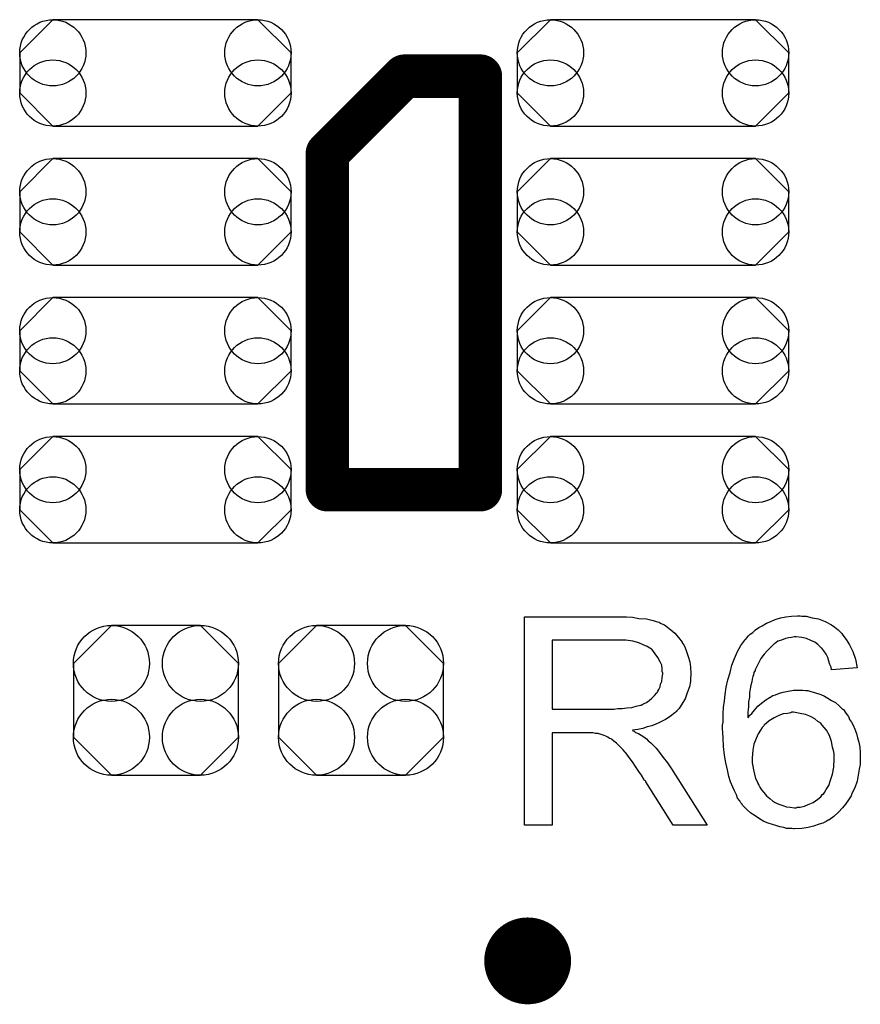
# Model space of a CAD drawing. Extents: x -0.07 to 0.95, y -0.15 to 1.54.
# Tile 12 of 22: x 0.38 to 0.53, y 0.57 to 0.76. Entities that reach past the tile are written whole.
import ezdxf

# ---------------------------------------------------------------- set-up
doc = ezdxf.new("R2010")
doc.units = 0
doc.layers.get('0').update_dxf_attribs({"linetype": 'CONTINUOUS'})
doc.layers.add('gto', color=2, linetype='CONTINUOUS')
doc.layers.add('gts', color=1, linetype='CONTINUOUS')

# ---------------------------------------------------------------- blocks, each defined once
blk = doc.blocks.new('D70')
at = {"const_width": 0.007}
blk.add_lwpolyline([(-0.0035, 0, 1), (0.0035, 0, 1)], format="xyb", close=True, dxfattribs=at)
blk = doc.blocks.new('D71')
at = {"const_width": 0.004}
blk.add_lwpolyline([(-0.002, 0, 1), (0.002, 0, 1)], format="xyb", close=True, dxfattribs=at)
blk = doc.blocks.new('D78')
blk.add_lwpolyline([(0.0152, -0.0068), (0.0152, 0.0068), (0.0082, 0.0138), (-0.0082, 0.0138), (-0.0152, 0.0068), (-0.0152, -0.0068), (-0.0082, -0.0138), (0.0082, -0.0138)], close=True)
for centre in [(-0.0082, 0.0068), (0.0082, 0.0068), (-0.0082, -0.0068), (0.0082, -0.0068)]:
    blk.add_circle(centre, 0.007)
blk = doc.blocks.new('D85')
blk.add_lwpolyline([(-0.0189, -0.0098), (0.0189, -0.0098), (0.025, -0.0037), (0.025, 0.0037), (0.0189, 0.0098), (-0.0189, 0.0098), (-0.025, 0.0037), (-0.025, -0.0037)], close=True)
for centre in [(-0.0189, 0.0037), (0.0189, 0.0037), (-0.0189, -0.0037), (0.0189, -0.0037)]:
    blk.add_circle(centre, 0.0061)

msp = doc.modelspace()

# ---------------------------------------------------------------- linework, layer by layer
at = {"layer": 'gto', "color": 2}
for points, const_width in [([(0.4357, 0.7318), (0.4499, 0.746)], 0.008), ([(0.4499, 0.746), (0.4639, 0.746)], 0.008), ([(0.4639, 0.6698), (0.4639, 0.746)], 0.008), ([(0.4357, 0.6698), (0.4357, 0.7318)], 0.008), ([(0.4357, 0.6698), (0.4639, 0.6698)], 0.008), ([(0.4716, 0.583), (0.4716, 0.583)], 0.014), ([(0.4736, 0.583), (0.4736, 0.583)], 0.014), ([(0.4736, 0.583), (0.4736, 0.583)], 0.014)]:
    msp.add_lwpolyline(points, dxfattribs=dict(at, const_width=const_width))
for points in [[(0.4903, 0.6464), (0.4908, 0.6464), (0.4919, 0.6463), (0.4931, 0.6461), (0.4945, 0.646), (0.4957, 0.6457), (0.4963, 0.6455), (0.4968, 0.6454), (0.4969, 0.6454), (0.4969, 0.6453), (0.4973, 0.6451), (0.4978, 0.6449), (0.4984, 0.6445), (0.499, 0.644), (0.4997, 0.6434), (0.5004, 0.6426), (0.5011, 0.6417), (0.5011, 0.6416), (0.5011, 0.6416), (0.5014, 0.6412), (0.5016, 0.6407), (0.5019, 0.64), (0.5022, 0.6391), (0.5025, 0.6381), (0.5026, 0.6371), (0.5027, 0.6359), (0.5027, 0.6359), (0.5027, 0.6357), (0.5027, 0.6355), (0.5026, 0.6352), (0.5026, 0.6349), (0.5026, 0.6345), (0.5024, 0.6335), (0.502, 0.6324), (0.5016, 0.6313), (0.5009, 0.6301), (0.5005, 0.6295), (0.5, 0.629), (0.5, 0.6289), (0.4999, 0.6289), (0.4997, 0.6287), (0.4995, 0.6285), (0.4992, 0.6283), (0.4989, 0.6281), (0.4985, 0.6278), (0.498, 0.6275), (0.4975, 0.6272), (0.4969, 0.6269), (0.4962, 0.6266), (0.4955, 0.6263), (0.4946, 0.6261), (0.4938, 0.6258), (0.4929, 0.6256), (0.4919, 0.6255), (0.492, 0.6254), (0.4922, 0.6253), (0.4925, 0.6251), (0.493, 0.6249), (0.494, 0.6243), (0.4945, 0.6239), (0.4949, 0.6235), (0.495, 0.6234), (0.4953, 0.6232), (0.4958, 0.6227), (0.4963, 0.6222), (0.4969, 0.6214), (0.4976, 0.6205), (0.4984, 0.6195), (0.4991, 0.6184), (0.5057, 0.608), (0.4994, 0.608), (0.4944, 0.616), (0.4944, 0.616), (0.4943, 0.6162), (0.4941, 0.6163), (0.494, 0.6165), (0.4936, 0.6172), (0.4931, 0.6179), (0.4925, 0.6188), (0.4919, 0.6197), (0.4913, 0.6205), (0.4907, 0.6213), (0.4906, 0.6213), (0.4905, 0.6215), (0.4902, 0.6219), (0.4898, 0.6223), (0.489, 0.6231), (0.4885, 0.6235), (0.4881, 0.6238), (0.488, 0.6239), (0.4879, 0.6239), (0.4877, 0.624), (0.4874, 0.6242), (0.487, 0.6244), (0.4867, 0.6245), (0.4858, 0.6248), (0.4857, 0.6248), (0.4856, 0.6249), (0.4854, 0.6249), (0.4851, 0.6249), (0.4847, 0.625), (0.4843, 0.625), (0.4837, 0.625), (0.4771, 0.625), (0.4771, 0.608), (0.472, 0.608), (0.472, 0.6464), (0.4898, 0.6464), (0.4903, 0.6464)], [(0.5231, 0.6465), (0.5235, 0.6465), (0.5239, 0.6465), (0.525, 0.6462), (0.5262, 0.646), (0.5274, 0.6455), (0.5286, 0.6449), (0.5292, 0.6445), (0.5298, 0.644), (0.5298, 0.644), (0.5299, 0.6439), (0.5301, 0.6437), (0.5302, 0.6436), (0.5305, 0.6433), (0.5307, 0.643), (0.5313, 0.6422), (0.5319, 0.6412), (0.5325, 0.64), (0.533, 0.6386), (0.5333, 0.637), (0.5286, 0.6366), (0.5286, 0.6367), (0.5286, 0.6367), (0.5285, 0.6371), (0.5283, 0.6376), (0.5281, 0.6382), (0.5279, 0.6389), (0.5276, 0.6395), (0.5272, 0.6401), (0.5268, 0.6406), (0.5267, 0.6407), (0.5264, 0.641), (0.5261, 0.6413), (0.5255, 0.6417), (0.5248, 0.642), (0.524, 0.6424), (0.5231, 0.6426), (0.5221, 0.6427), (0.5217, 0.6427), (0.5212, 0.6426), (0.5207, 0.6425), (0.5201, 0.6424), (0.5194, 0.6421), (0.5187, 0.6419), (0.5181, 0.6414), (0.518, 0.6414), (0.5177, 0.6411), (0.5173, 0.6407), (0.5168, 0.6402), (0.5162, 0.6395), (0.5156, 0.6387), (0.5151, 0.6377), (0.5145, 0.6366), (0.5145, 0.6366), (0.5145, 0.6365), (0.5144, 0.6363), (0.5143, 0.6361), (0.5142, 0.6357), (0.5141, 0.6354), (0.514, 0.6349), (0.5139, 0.6344), (0.5137, 0.6338), (0.5136, 0.6331), (0.5135, 0.6324), (0.5135, 0.6316), (0.5133, 0.6307), (0.5133, 0.6298), (0.5132, 0.6288), (0.5132, 0.6278), (0.5133, 0.6279), (0.5135, 0.6282), (0.5139, 0.6286), (0.5144, 0.6292), (0.515, 0.6299), (0.5157, 0.6305), (0.5165, 0.6311), (0.5173, 0.6316), (0.5174, 0.6316), (0.5175, 0.6317), (0.5178, 0.6319), (0.5183, 0.632), (0.519, 0.6323), (0.5197, 0.6325), (0.5206, 0.6327), (0.5216, 0.6329), (0.5226, 0.6329), (0.523, 0.6329), (0.5233, 0.6329), (0.5238, 0.6328), (0.5242, 0.6328), (0.5248, 0.6326), (0.5253, 0.6325), (0.5266, 0.6321), (0.5273, 0.6318), (0.5279, 0.6314), (0.5286, 0.631), (0.5293, 0.6306), (0.53, 0.63), (0.5306, 0.6294), (0.5307, 0.6294), (0.5308, 0.6293), (0.5309, 0.6291), (0.5311, 0.6288), (0.5314, 0.6284), (0.5317, 0.628), (0.5319, 0.6275), (0.5323, 0.627), (0.5326, 0.6264), (0.5329, 0.6257), (0.5332, 0.6249), (0.5334, 0.6241), (0.5336, 0.6233), (0.5338, 0.6224), (0.5339, 0.6214), (0.5339, 0.6204), (0.5339, 0.6204), (0.5339, 0.6203), (0.5339, 0.6201), (0.5339, 0.6198), (0.5339, 0.6195), (0.5339, 0.6192), (0.5337, 0.6183), (0.5335, 0.6172), (0.5333, 0.6161), (0.5329, 0.6149), (0.5323, 0.6137), (0.5323, 0.6137), (0.5323, 0.6136), (0.5322, 0.6134), (0.5321, 0.6132), (0.5317, 0.6127), (0.5312, 0.6119), (0.5306, 0.6112), (0.5299, 0.6104), (0.529, 0.6096), (0.5281, 0.6089), (0.528, 0.6089), (0.5279, 0.6089), (0.5278, 0.6088), (0.5276, 0.6087), (0.527, 0.6084), (0.5263, 0.6082), (0.5253, 0.6078), (0.5243, 0.6076), (0.5231, 0.6074), (0.5218, 0.6073), (0.5216, 0.6073), (0.5213, 0.6074), (0.5208, 0.6074), (0.5203, 0.6074), (0.5198, 0.6076), (0.5191, 0.6077), (0.5185, 0.6079), (0.5177, 0.6081), (0.5169, 0.6084), (0.5161, 0.6087), (0.5153, 0.6092), (0.5145, 0.6097), (0.5137, 0.6102), (0.513, 0.6109), (0.5122, 0.6117), (0.5122, 0.6117), (0.5121, 0.6119), (0.5119, 0.6121), (0.5117, 0.6125), (0.5113, 0.613), (0.5111, 0.6136), (0.5107, 0.6143), (0.5104, 0.615), (0.51, 0.616), (0.5097, 0.617), (0.5094, 0.6182), (0.5091, 0.6195), (0.5089, 0.6209), (0.5087, 0.6225), (0.5086, 0.6241), (0.5085, 0.6259), (0.5085, 0.626), (0.5085, 0.626), (0.5085, 0.6262), (0.5085, 0.6264), (0.5086, 0.627), (0.5086, 0.6278), (0.5086, 0.6286), (0.5087, 0.6297), (0.5089, 0.6309), (0.509, 0.6321), (0.5092, 0.6334), (0.5095, 0.6348), (0.5099, 0.6361), (0.5102, 0.6375), (0.5107, 0.6387), (0.5113, 0.64), (0.5119, 0.6411), (0.5126, 0.6421), (0.5127, 0.6422), (0.5128, 0.6423), (0.513, 0.6425), (0.5133, 0.6429), (0.5136, 0.6432), (0.5141, 0.6435), (0.5146, 0.644), (0.5152, 0.6444), (0.5158, 0.6447), (0.5166, 0.6452), (0.5174, 0.6455), (0.5182, 0.6459), (0.5192, 0.6462), (0.5202, 0.6464), (0.5212, 0.6465), (0.5223, 0.6466), (0.5228, 0.6466), (0.5231, 0.6465)], [(0.4892, 0.6421), (0.4771, 0.6421), (0.4771, 0.6294), (0.4885, 0.6294), (0.4892, 0.6295), (0.49, 0.6295), (0.4909, 0.6296), (0.4918, 0.6297), (0.4926, 0.6299), (0.4934, 0.6301), (0.4935, 0.6301), (0.4938, 0.6303), (0.4941, 0.6304), (0.4945, 0.6306), (0.495, 0.631), (0.4955, 0.6314), (0.496, 0.6319), (0.4964, 0.6324), (0.4965, 0.6325), (0.4966, 0.6327), (0.4968, 0.633), (0.497, 0.6335), (0.4971, 0.634), (0.4973, 0.6345), (0.4974, 0.6352), (0.4975, 0.6359), (0.4975, 0.6359), (0.4975, 0.636), (0.4974, 0.6363), (0.4974, 0.6368), (0.4973, 0.6375), (0.497, 0.6381), (0.4966, 0.6389), (0.4961, 0.6396), (0.4955, 0.6404), (0.4954, 0.6404), (0.4951, 0.6406), (0.4946, 0.6409), (0.4939, 0.6412), (0.4931, 0.6416), (0.492, 0.6419), (0.4907, 0.6421), (0.4892, 0.6421)], [(0.5216, 0.6288), (0.5213, 0.6288), (0.5211, 0.6287), (0.5205, 0.6286), (0.5197, 0.6285), (0.5189, 0.6282), (0.518, 0.6278), (0.5171, 0.6272), (0.5162, 0.6264), (0.5161, 0.6263), (0.5158, 0.626), (0.5155, 0.6255), (0.5151, 0.6248), (0.5147, 0.624), (0.5143, 0.6229), (0.5141, 0.6218), (0.514, 0.6204), (0.514, 0.6203), (0.514, 0.62), (0.514, 0.6195), (0.5141, 0.6189), (0.5142, 0.6182), (0.5144, 0.6174), (0.5146, 0.6166), (0.515, 0.6158), (0.515, 0.6157), (0.5152, 0.6154), (0.5154, 0.615), (0.5157, 0.6145), (0.5161, 0.614), (0.5166, 0.6134), (0.5172, 0.6129), (0.5178, 0.6124), (0.518, 0.6123), (0.5182, 0.6122), (0.5186, 0.612), (0.5191, 0.6118), (0.5196, 0.6116), (0.5203, 0.6114), (0.521, 0.6113), (0.5218, 0.6112), (0.5221, 0.6112), (0.5223, 0.6113), (0.5228, 0.6113), (0.5236, 0.6115), (0.5243, 0.6118), (0.5252, 0.6122), (0.5261, 0.6128), (0.5266, 0.6132), (0.5269, 0.6136), (0.5269, 0.6137), (0.5271, 0.6137), (0.5273, 0.614), (0.5276, 0.6146), (0.5281, 0.6153), (0.5284, 0.6163), (0.5288, 0.6174), (0.529, 0.6187), (0.5291, 0.6202), (0.5291, 0.6202), (0.5291, 0.6203), (0.5291, 0.6205), (0.5291, 0.6208), (0.5291, 0.6212), (0.529, 0.6215), (0.5288, 0.6224), (0.5286, 0.6234), (0.5282, 0.6245), (0.5277, 0.6255), (0.5269, 0.6264), (0.5268, 0.6265), (0.5266, 0.6268), (0.5261, 0.6271), (0.5255, 0.6276), (0.5247, 0.628), (0.5238, 0.6284), (0.5228, 0.6286), (0.5216, 0.6288)]]:
    msp.add_lwpolyline(points, dxfattribs=at)
at = {"layer": 'gto', "color": 2, "const_width": 0.014}
for points in [[(0.4736, 0.583, 1), (0.4716, 0.583)], [(0.4716, 0.583, 1), (0.4736, 0.583)]]:
    msp.add_lwpolyline(points, format="xyb", dxfattribs=at)

# ---------------------------------------------------------------- block references
at = {"layer": 'gto'}
for name, p in [('D71', (0.4499, 0.746)), ('D71', (0.4639, 0.746)), ('D71', (0.4639, 0.746)), ('D71', (0.4357, 0.7318)), ('D71', (0.4357, 0.6698)), ('D71', (0.4357, 0.6698)), ('D71', (0.4639, 0.6698)), ('D70', (0.4716, 0.583)), ('D70', (0.4716, 0.583)), ('D70', (0.4736, 0.583)), ('D70', (0.4736, 0.583)), ('D70', (0.4736, 0.583)), ('D70', (0.4736, 0.583))]:
    msp.add_blockref(name, p, dxfattribs=at)
at = {"layer": 'gts'}
for name, p in [('D85', (0.404, 0.7466)), ('D85', (0.4957, 0.7466)), ('D85', (0.404, 0.721)), ('D85', (0.4957, 0.721)), ('D85', (0.404, 0.6954)), ('D85', (0.4957, 0.6954)), ('D85', (0.404, 0.6698)), ('D85', (0.4957, 0.6698)), ('D78', (0.4041, 0.631)), ('D78', (0.4419, 0.631))]:
    msp.add_blockref(name, p, dxfattribs=at)

doc.saveas('drawing.dxf')
